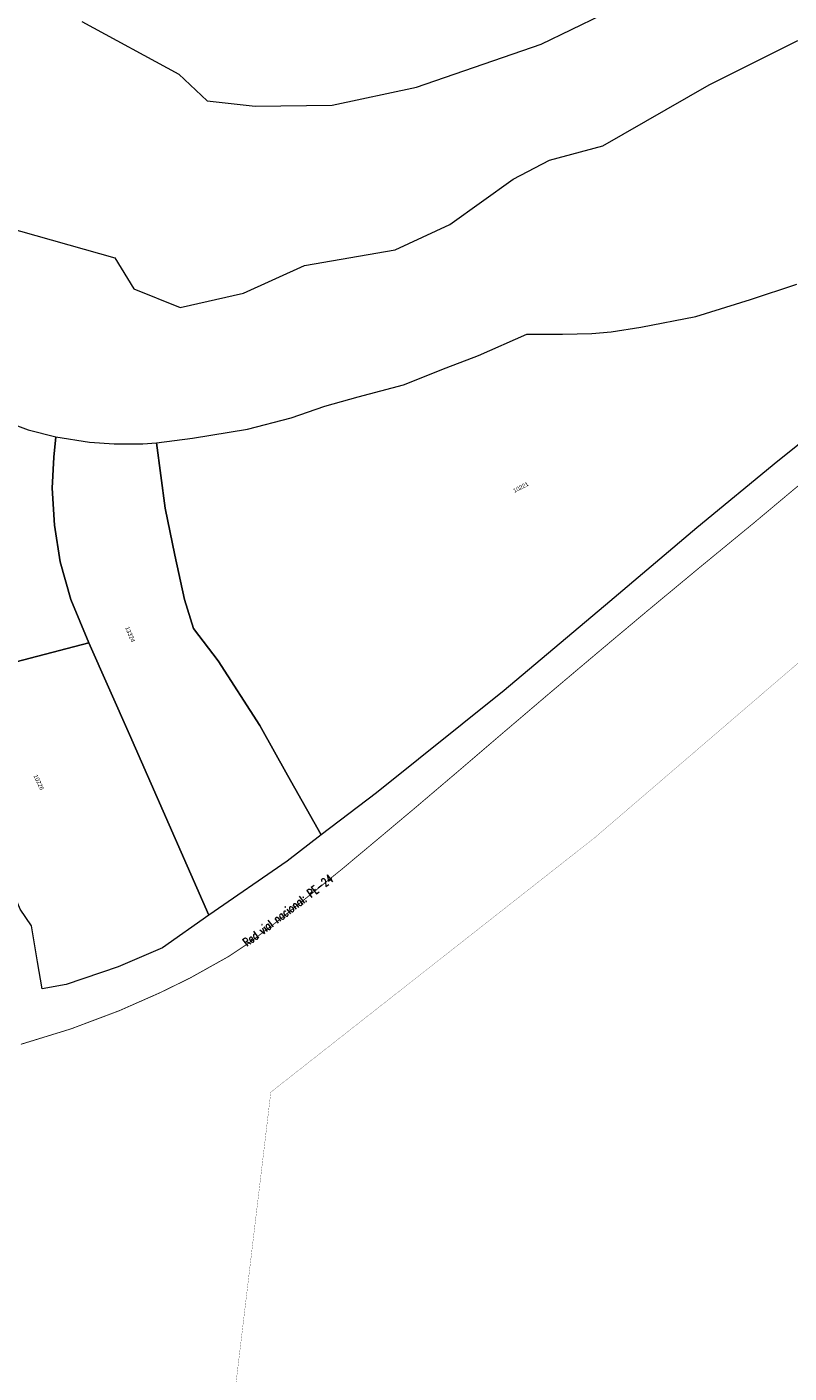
# Model space of a CAD drawing. Header units: metres. Extents: x 347609 to 404409, y 8548087 to 8605413.
# Tile 24 of 49: x 380172 to 380352, y 8571128 to 8571446. Entities that reach past the tile are written whole.
import ezdxf
from ezdxf.enums import TextEntityAlignment as Align

# ---------------------------------------------------------------- set-up
doc = ezdxf.new("R2010")
doc.units = ezdxf.units.M
doc.layers.add('01. RIO', color=7, linetype='Continuous', lineweight=5, true_color=0x2776bb)
doc.layers.add('Predios Rurales', color=90, linetype='Continuous')
doc.layers.add('ZR_LIMA_PSAD56_A_WGS84', color=210, linetype='Continuous')
doc.layers.add('Predios Rurales Nombres', color=7, linetype='Continuous', true_color=0xffffff)
doc.layers.add('Red vial nacional', color=242, linetype='Continuous', lineweight=40)
doc.styles.add('ARIAL', font='arial.ttf')
doc.styles.add('ROMANS-SP', font='romans.shx', dxfattribs={"width": 0.75})

# ---------------------------------------------------------------- blocks, each defined once
blk = doc.blocks.new('REIORORI')
at = {"layer": '01. RIO', "color": 152, "lineweight": 15, "true_color": 0x2776bb, "flags": 128}
for points in [[(380184.81, 8571447.12), (380207.7, 8571434.65), (380214.33, 8571428.34), (380225.69, 8571427.08), (380243.9, 8571427.38), (380263.79, 8571431.64), (380293.18, 8571441.76), (380307.54, 8571448.7)], [(380166.7, 8571398.66), (380192.59, 8571391.34), (380197.04, 8571384.02), (380208.02, 8571379.58), (380222.93, 8571382.97), (380237.31, 8571389.51), (380258.76, 8571393.17), (380271.65, 8571399.2), (380286.56, 8571409.92), (380295.19, 8571414.37), (380307.74, 8571417.76), (380332.85, 8571432.14), (380353.77, 8571442.6)]]:
    blk.add_lwpolyline(points, dxfattribs=at)

msp = doc.modelspace()

# ---------------------------------------------------------------- linework, layer by layer
at = {"layer": 'Predios Rurales', "lineweight": 0}
msp.add_lwpolyline([(380367.91, 8571358.37), (380349.1, 8571343.34), (380329.91, 8571327.59), (380309.44, 8571310.22), (380284.45, 8571289.16), (380254.32, 8571265.03), (380241.31, 8571255.15), (380233.32, 8571269.22), (380226.77, 8571280.96), (380217, 8571296.23), (380211.15, 8571303.82), (380209, 8571310.71), (380206.75, 8571321.15), (380204.49, 8571332.24), (380202.37, 8571347.64), (380210.88, 8571348.78), (380223.88, 8571350.91), (380234.17, 8571353.54), (380242.16, 8571356.3), (380249.98, 8571358.54), (380260.68, 8571361.36), (380270.81, 8571365.37), (380278.42, 8571368.25), (380289.84, 8571373.27), (380298.26, 8571373.3), (380305.14, 8571373.47), (380309.69, 8571373.88), (380316.74, 8571374.96), (380329.71, 8571377.49), (380342.64, 8571381.48), (380353.58, 8571385.13)], dxfattribs=at)
for points in [[(380141.36, 8571300.56), (380134.98, 8571314.85), (380127.23, 8571331), (380120.1, 8571347.95), (380112.65, 8571366.01), (380125.57, 8571365.38), (380134.25, 8571363.96), (380144.39, 8571360.74), (380162.58, 8571354.25), (380172.08, 8571350.73), (380178.64, 8571349.1), (380178.19, 8571344.29), (380177.81, 8571336.92), (380178.35, 8571328.21), (380179.64, 8571319.6), (380182.21, 8571310.66), (380186.4, 8571300.44), (380165.68, 8571295.06), (380146.62, 8571289.81)], [(380196.05, 8571278.8), (380186.4, 8571300.44), (380182.21, 8571310.66), (380179.64, 8571319.6), (380178.35, 8571328.21), (380177.81, 8571336.92), (380178.19, 8571344.29), (380178.64, 8571349.1), (380186.56, 8571347.83), (380192.41, 8571347.39), (380199.2, 8571347.39), (380202.37, 8571347.64), (380204.49, 8571332.24), (380206.75, 8571321.15), (380209, 8571310.71), (380211.15, 8571303.82), (380217, 8571296.23), (380226.77, 8571280.96), (380233.32, 8571269.22), (380241.31, 8571255.15), (380233.27, 8571248.92), (380214.75, 8571236.16)], [(380165.4, 8571249), (380157.65, 8571266.8), (380146.62, 8571289.81), (380165.68, 8571295.06), (380186.4, 8571300.44), (380196.05, 8571278.8), (380214.75, 8571236.16), (380203.81, 8571228.44), (380193.37, 8571223.95), (380181.1, 8571219.8), (380175.39, 8571218.75), (380174.33, 8571225.15), (380172.87, 8571233.65), (380170.21, 8571237.55)]]:
    msp.add_lwpolyline(points, close=True, dxfattribs=at)
at = {"layer": 'Red vial nacional', "lineweight": -2, "transparency": 33554623, "const_width": 0.2}
msp.add_lwpolyline([(380170.39, 8571205.69), (380182.21, 8571209.33), (380193.61, 8571213.62), (380203.29, 8571217.89), (380210.28, 8571221.31), (380219.46, 8571226.44), (380224.66, 8571229.91), (380230.89, 8571234.68), (380238.2, 8571240.58), (380246.2, 8571247.05), (380254.56, 8571254.04), (380263.69, 8571261.7), (380273.44, 8571269.99), (380283.79, 8571278.85), (380294.74, 8571288.18), (380306.27, 8571297.92), (380318.22, 8571307.95), (380330.57, 8571318.2), (380343.23, 8571328.6), (380356.06, 8571339.34)], dxfattribs=at)
at = {"layer": 'ZR_LIMA_PSAD56_A_WGS84', "linetype": 'Continuous', "const_width": 0.052, "flags": 128}
msp.add_lwpolyline([(379175.26, 8569732.29), (379430.34, 8570124.25), (379515.86, 8570317.01), (379453.86, 8570452), (379476.59, 8570483.42), (379474.95, 8570633.16), (379562.15, 8570764.92), (379732.36, 8570950.75), (379880.05, 8571061.58), (379950.2, 8571026.55), (379975.56, 8571030.81), (380025.18, 8571087.16), (380067.9, 8571094.55), (380065.35, 8571007.38), (380195.16, 8570908.42), (380229.4, 8571194.41), (380305.87, 8571254.48), (380481.73, 8571405.46), (380505.14, 8571427.66), (380505.14, 8571427.66), (382041.08, 8569097.62), (379775.93, 8566556.24)], dxfattribs=at)

# ---------------------------------------------------------------- block references
msp.add_blockref('REIORORI', (0, 0))

# ---------------------------------------------------------------- texts
at = {"layer": 'Predios Rurales Nombres', "color": 251, "true_color": 0x636466, "style": 'ARIAL'}
for s, rotation, p in [('10221', 27.6937, (380287.05, 8571335.56)), ('13324', -67.4527, (380194.71, 8571303.94)), ('10226', -65.0855, (380173.09, 8571268.96))]:
    msp.add_text(s, height=1, rotation=rotation, dxfattribs=at).set_placement(p, align=Align.BOTTOM_LEFT)
at = {"layer": 'Red vial nacional', "lineweight": 15, "insert": (380233.4, 8571237.3), "char_height": 2, "attachment_point": 5, "rotation": 37.3406, "line_spacing_factor": 1.125, "style": 'ROMANS-SP'}
msp.add_mtext_dynamic_manual_height_columns('Red vial nacional: PE-24', width=25.0161, gutter_width=12.5, heights=[0], dxfattribs=at)

doc.saveas('drawing.dxf')
